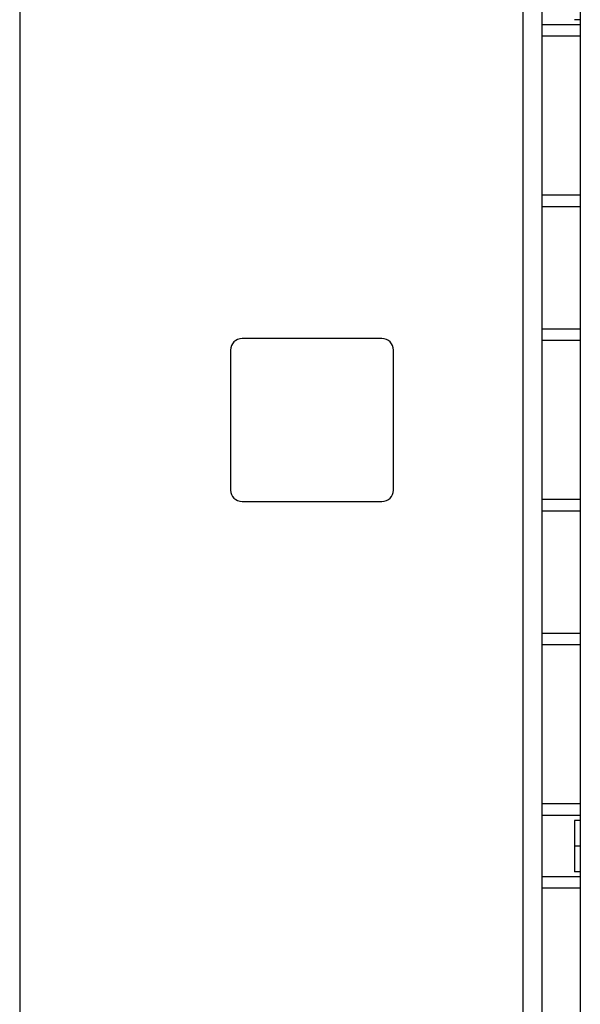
# Model space of a CAD drawing. Header units: millimetres. Extents: x 206 to 823, y 118 to 1312.
# Tile 55 of 70: x 668 to 697, y 985 to 1036. Entities that reach past the tile are written whole.
import ezdxf

# ---------------------------------------------------------------- set-up
doc = ezdxf.new("R2010")
doc.units = ezdxf.units.MM
doc.header["$LTSCALE"] = 93.25318
doc.layers.get('0').update_dxf_attribs({"linetype": 'CONTINUOUS'})

msp = doc.modelspace()

# ---------------------------------------------------------------- linework, layer by layer
at = {"color": 7, "linetype": 'Continuous'}
for p, q in [((668.139, 1261.556), (668.139, 190.856)), ((694.397, 1261.556), (694.397, 190.856)), ((695.397, 1261.556), (695.397, 190.856)), ((697.397, 1261.556), (697.397, 190.856)), ((697.397, 1036.017), (697.097, 1036.017)), ((697.397, 1035.756), (695.397, 1035.756)), ((697.397, 1035.156), (695.397, 1035.156)), ((697.397, 1026.856), (695.397, 1026.856)), ((697.397, 1026.256), (695.397, 1026.256)), ((697.397, 1019.881), (695.397, 1019.881)), ((687.047, 1019.381), (679.747, 1019.381)), ((697.397, 1019.281), (695.397, 1019.281)), ((679.147, 1018.781), (679.147, 1011.481)), ((687.647, 1011.481), (687.647, 1018.781)), ((679.747, 1010.881), (687.047, 1010.881)), ((697.397, 1010.981), (695.397, 1010.981)), ((697.397, 1010.381), (695.397, 1010.381)), ((697.397, 1004.006), (695.397, 1004.006)), ((697.397, 1003.406), (695.397, 1003.406)), ((697.397, 995.106), (695.397, 995.106)), ((697.397, 994.506), (695.397, 994.506)), ((697.097, 994.246), (697.097, 991.567)), ((697.397, 994.246), (697.097, 994.246)), ((697.397, 992.906), (697.097, 992.906)), ((697.397, 991.306), (695.397, 991.306)), ((697.397, 991.567), (697.097, 991.567)), ((697.397, 990.706), (695.397, 990.706))]:
    msp.add_line(p, q, dxfattribs=at)
for centre, start, end in [((679.747, 1018.781), 90, 180), ((687.047, 1018.781), 0, 90), ((679.747, 1011.481), 180, 270), ((687.047, 1011.481), 270, 360)]:
    msp.add_arc(centre, 0.6, start, end, dxfattribs=at)

doc.saveas('drawing.dxf')
